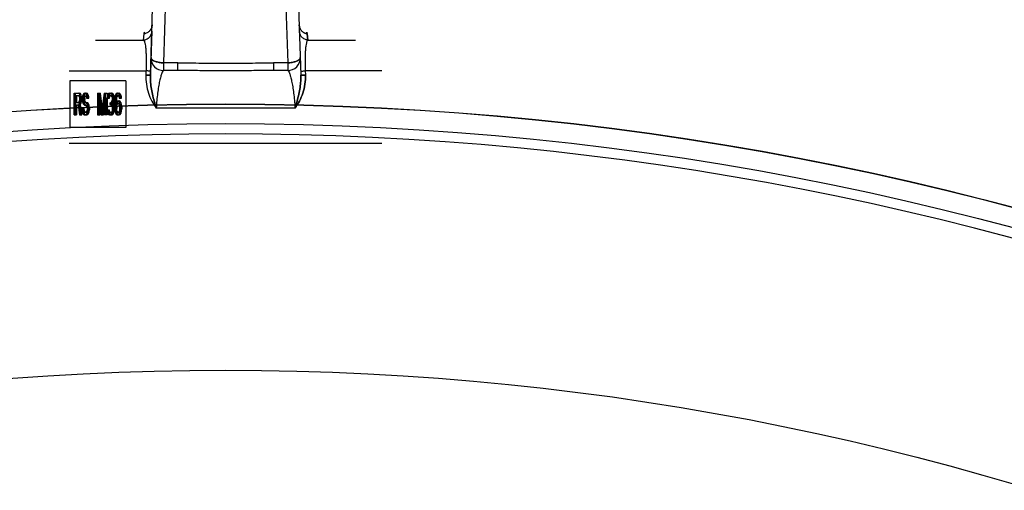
# Model space of a CAD drawing. Header units: millimetres. Extents: x 0 to 297, y 0 to 210.
# Tile 242 of 256: x 57 to 59.21, y 160.63 to 161.69. Entities that reach past the tile are written whole.
import ezdxf

# ---------------------------------------------------------------- set-up
doc = ezdxf.new("R2010")
doc.units = ezdxf.units.MM
doc.header["$LTSCALE"] = 16.335
doc.layers.get('0').update_dxf_attribs({"linetype": 'CONTINUOUS'})
doc.layers.add('001-M31079-X02', color=7, linetype='CONTINUOUS')
doc.layers.add('AXES_REF', color=7, linetype='CONTINUOUS')

msp = doc.modelspace()

# ---------------------------------------------------------------- linework, layer by layer
at = {"color": 7, "linetype": 'Continuous'}
for radius in [6.7871, 6.7865, 6.743]:
    msp.add_circle((57.4637, 154.7115), radius, dxfattribs=at)
msp.add_arc((57.4637, 154.7115), 6.72, 278.27713, 261.72287, dxfattribs=at)
at = {"layer": '001-M31079-X02', "color": 7, "linetype": 'Continuous'}
for p, q in [((57.2954, 161.5625), (57.3296, 162.6009)), ((57.2986, 161.6615), (57.2957, 161.5716)), ((57.2986, 161.6615), (57.2991, 161.6754)), ((57.2967, 161.6021), (57.2957, 161.5716)), ((57.2957, 161.5716), (57.2954, 161.5625)), ((57.2954, 161.5625), (57.2957, 161.5716))]:
    msp.add_line(p, q, dxfattribs=at)
at = {"layer": '001-M31079-X02', "color": 9, "linetype": 'Continuous'}
for p, q in [((57.5979, 162.5977), (57.6321, 161.5625)), ((57.3377, 161.9857), (57.3247, 161.5904)), ((57.5897, 161.9857), (57.6028, 161.5904)), ((57.2991, 161.6754), (57.2992, 161.6753)), ((57.2993, 161.6753), (57.2992, 161.6753)), ((57.2993, 161.6753), (57.2994, 161.6753)), ((57.2995, 161.6752), (57.2994, 161.6753)), ((57.6284, 161.6754), (57.6279, 161.6753)), ((57.1728, 161.6415), (57.2797, 161.6415)), ((57.2797, 161.6415), (57.2811, 161.6553)), ((57.6477, 161.6415), (57.6464, 161.6553)), ((57.6464, 161.6553), (57.6477, 161.6415)), ((57.6477, 161.6415), (57.7547, 161.6415)), ((57.1137, 161.5723), (57.2854, 161.5723)), ((57.3247, 161.5904), (57.3247, 161.5732)), ((57.3568, 161.5904), (57.3247, 161.5904)), ((57.3568, 161.5732), (57.3247, 161.5732)), ((57.3568, 161.5732), (57.3568, 161.5904)), ((57.5707, 161.5904), (57.5707, 161.5732)), ((57.6028, 161.5904), (57.5707, 161.5904)), ((57.6028, 161.5732), (57.5707, 161.5732)), ((57.6028, 161.5904), (57.6028, 161.5732)), ((57.8137, 161.5723), (57.6421, 161.5723)), ((57.6189, 161.4892), (57.3086, 161.4892))]:
    msp.add_line(p, q, dxfattribs=at)
at = {"layer": '001-M31079-X02', "color": 6, "linetype": 'Continuous'}
for p, q in [((57.2854, 161.5723), (57.2851, 161.5632)), ((57.6421, 161.5723), (57.6424, 161.5632)), ((57.1149, 161.5505), (57.1149, 161.4455)), ((57.2407, 161.5505), (57.1149, 161.5505)), ((57.2407, 161.5505), (57.2407, 161.4455)), ((57.1246, 161.4738), (57.1246, 161.5228)), ((57.1246, 161.5228), (57.1368, 161.5228)), ((57.1269, 161.502), (57.1269, 161.5176)), ((57.1269, 161.5176), (57.1372, 161.5176)), ((57.1277, 161.4738), (57.1277, 161.5228)), ((57.13, 161.5176), (57.13, 161.502)), ((57.1356, 161.5218), (57.1337, 161.5228)), ((57.1341, 161.5176), (57.1352, 161.5166)), ((57.1352, 161.5166), (57.136, 161.5145)), ((57.1352, 161.5166), (57.1383, 161.5166)), ((57.1371, 161.5187), (57.1356, 161.5218)), ((57.1356, 161.5218), (57.1387, 161.5218)), ((57.136, 161.5145), (57.1363, 161.5114)), ((57.136, 161.5145), (57.1413, 161.5145)), ((57.1363, 161.5082), (57.136, 161.5051)), ((57.1363, 161.5114), (57.1363, 161.5082)), ((57.1363, 161.5114), (57.1417, 161.5114)), ((57.1363, 161.5082), (57.1394, 161.5082)), ((57.1387, 161.5218), (57.1368, 161.5228)), ((57.1382, 161.5145), (57.1371, 161.5187)), ((57.1371, 161.5187), (57.1402, 161.5187)), ((57.1372, 161.5176), (57.1383, 161.5166)), ((57.1386, 161.5114), (57.1382, 161.5145)), ((57.1382, 161.5041), (57.1386, 161.5072)), ((57.1383, 161.5166), (57.1391, 161.5145)), ((57.1386, 161.5114), (57.1386, 161.5072)), ((57.1386, 161.5072), (57.1417, 161.5072)), ((57.1402, 161.5187), (57.1387, 161.5218)), ((57.1391, 161.5145), (57.1394, 161.5114)), ((57.1394, 161.5082), (57.1391, 161.5051)), ((57.1394, 161.5082), (57.1394, 161.5114)), ((57.1413, 161.5145), (57.1402, 161.5187)), ((57.1417, 161.5114), (57.1413, 161.5145)), ((57.1413, 161.5041), (57.1417, 161.5072)), ((57.1417, 161.5114), (57.1417, 161.5072)), ((57.1435, 161.5155), (57.1431, 161.5114)), ((57.1431, 161.5114), (57.1431, 161.5072)), ((57.1431, 161.5114), (57.1462, 161.5114)), ((57.1431, 161.5072), (57.1435, 161.503)), ((57.1431, 161.5072), (57.1462, 161.5072)), ((57.145, 161.5197), (57.1435, 161.5155)), ((57.1435, 161.5155), (57.1466, 161.5155)), ((57.1465, 161.5218), (57.145, 161.5197)), ((57.145, 161.5197), (57.1481, 161.5197)), ((57.1454, 161.5103), (57.1458, 161.5134)), ((57.1454, 161.5082), (57.1454, 161.5103)), ((57.1454, 161.5103), (57.1485, 161.5103)), ((57.1458, 161.5051), (57.1454, 161.5082)), ((57.1454, 161.5082), (57.1485, 161.5082)), ((57.1458, 161.5134), (57.1469, 161.5155)), ((57.1458, 161.5134), (57.1489, 161.5134)), ((57.1466, 161.5155), (57.1462, 161.5114)), ((57.1462, 161.5072), (57.1462, 161.5114)), ((57.1462, 161.5072), (57.1466, 161.503)), ((57.148, 161.5228), (57.1465, 161.5218)), ((57.1465, 161.5218), (57.1496, 161.5218)), ((57.1481, 161.5197), (57.1466, 161.5155)), ((57.1469, 161.5155), (57.148, 161.5166)), ((57.1469, 161.5155), (57.15, 161.5155)), ((57.148, 161.5228), (57.153, 161.5228)), ((57.148, 161.5166), (57.1534, 161.5166)), ((57.1496, 161.5218), (57.1481, 161.5197)), ((57.1485, 161.5103), (57.1489, 161.5134)), ((57.1485, 161.5103), (57.1485, 161.5082)), ((57.1489, 161.5051), (57.1485, 161.5082)), ((57.1489, 161.5134), (57.15, 161.5155)), ((57.1511, 161.5228), (57.1496, 161.5218)), ((57.1518, 161.5218), (57.1499, 161.5228)), ((57.15, 161.5155), (57.1511, 161.5166)), ((57.1503, 161.5166), (57.1514, 161.5155)), ((57.1514, 161.5155), (57.1522, 161.5134)), ((57.1514, 161.5155), (57.1545, 161.5155)), ((57.1533, 161.5187), (57.1518, 161.5218)), ((57.1518, 161.5218), (57.1549, 161.5218)), ((57.1522, 161.5134), (57.1526, 161.5114)), ((57.1522, 161.5134), (57.1553, 161.5134)), ((57.1526, 161.5114), (57.1579, 161.5114)), ((57.1549, 161.5218), (57.153, 161.5228)), ((57.1544, 161.5145), (57.1533, 161.5187)), ((57.1533, 161.5187), (57.1564, 161.5187)), ((57.1534, 161.5166), (57.1545, 161.5155)), ((57.1548, 161.5114), (57.1544, 161.5145)), ((57.1544, 161.5145), (57.1575, 161.5145)), ((57.1545, 161.5155), (57.1553, 161.5134)), ((57.1564, 161.5187), (57.1549, 161.5218)), ((57.1553, 161.5134), (57.1557, 161.5114)), ((57.1575, 161.5145), (57.1564, 161.5187)), ((57.1579, 161.5114), (57.1575, 161.5145)), ((57.1771, 161.5228), (57.1771, 161.4738)), ((57.1771, 161.5228), (57.1836, 161.5228)), ((57.1793, 161.4738), (57.1793, 161.5124)), ((57.1793, 161.5124), (57.1846, 161.4738)), ((57.1793, 161.5124), (57.1824, 161.5124)), ((57.1802, 161.4738), (57.1802, 161.5228)), ((57.1861, 161.479), (57.1805, 161.5228)), ((57.1824, 161.5124), (57.1824, 161.4738)), ((57.1824, 161.5124), (57.1877, 161.4738)), ((57.1892, 161.479), (57.1836, 161.5228)), ((57.1918, 161.5228), (57.1861, 161.479)), ((57.1876, 161.4738), (57.1929, 161.5124)), ((57.1949, 161.5228), (57.1892, 161.479)), ((57.1907, 161.4738), (57.196, 161.5124)), ((57.1918, 161.5228), (57.1983, 161.5228)), ((57.1929, 161.5124), (57.1929, 161.4738)), ((57.1929, 161.5124), (57.196, 161.5124)), ((57.1952, 161.4738), (57.1952, 161.5228)), ((57.196, 161.4738), (57.196, 161.5124)), ((57.1983, 161.5228), (57.1983, 161.4738)), ((57.1989, 161.5155), (57.1986, 161.5114)), ((57.1986, 161.5114), (57.2035, 161.5114)), ((57.2004, 161.5197), (57.1989, 161.5155)), ((57.1989, 161.5155), (57.202, 161.5155)), ((57.2019, 161.5218), (57.2004, 161.5197)), ((57.2004, 161.5197), (57.2035, 161.5197)), ((57.2004, 161.5114), (57.2012, 161.5145)), ((57.2012, 161.5145), (57.2023, 161.5166)), ((57.2012, 161.5145), (57.2043, 161.5145)), ((57.202, 161.5155), (57.2017, 161.5114)), ((57.2046, 161.5228), (57.2019, 161.5218)), ((57.2019, 161.5218), (57.2051, 161.5218)), ((57.2035, 161.5197), (57.202, 161.5155)), ((57.2023, 161.5166), (57.2042, 161.5176)), ((57.2023, 161.5166), (57.2054, 161.5166)), ((57.2051, 161.5218), (57.2035, 161.5197)), ((57.2035, 161.5114), (57.2043, 161.5145)), ((57.2042, 161.5176), (57.2088, 161.5176)), ((57.2043, 161.5145), (57.2054, 161.5166)), ((57.2046, 161.5228), (57.2084, 161.5228)), ((57.2077, 161.5228), (57.2051, 161.5218)), ((57.208, 161.5218), (57.2053, 161.5228)), ((57.2054, 161.5166), (57.2073, 161.5176)), ((57.2057, 161.5176), (57.2076, 161.5166)), ((57.2076, 161.5166), (57.2087, 161.5145)), ((57.2076, 161.5166), (57.2107, 161.5166)), ((57.2095, 161.5197), (57.208, 161.5218)), ((57.208, 161.5218), (57.2111, 161.5218)), ((57.2111, 161.5218), (57.2084, 161.5228)), ((57.2087, 161.5145), (57.2095, 161.5114)), ((57.2087, 161.5145), (57.2118, 161.5145)), ((57.2095, 161.5093), (57.2087, 161.5051)), ((57.2088, 161.5176), (57.2107, 161.5166)), ((57.211, 161.5155), (57.2095, 161.5197)), ((57.2095, 161.5197), (57.2126, 161.5197)), ((57.2095, 161.5114), (57.2095, 161.5093)), ((57.2095, 161.5114), (57.2145, 161.5114)), ((57.2095, 161.5093), (57.2145, 161.5093)), ((57.2107, 161.5166), (57.2118, 161.5145)), ((57.2114, 161.5114), (57.211, 161.5155)), ((57.211, 161.5155), (57.2141, 161.5155)), ((57.211, 161.5051), (57.2114, 161.5093)), ((57.2126, 161.5197), (57.2111, 161.5218)), ((57.2114, 161.5093), (57.2114, 161.5114)), ((57.2118, 161.5145), (57.2126, 161.5114)), ((57.2126, 161.5093), (57.2118, 161.5051)), ((57.2141, 161.5155), (57.2126, 161.5197)), ((57.2126, 161.5093), (57.2126, 161.5114)), ((57.2145, 161.5114), (57.2141, 161.5155)), ((57.2141, 161.5051), (57.2145, 161.5093)), ((57.2145, 161.5114), (57.2145, 161.5093)), ((57.2151, 161.5093), (57.2148, 161.502)), ((57.2159, 161.5145), (57.2151, 161.5093)), ((57.2151, 161.5093), (57.2183, 161.5093)), ((57.217, 161.5187), (57.2159, 161.5145)), ((57.2159, 161.5145), (57.2213, 161.5145)), ((57.2167, 161.502), (57.217, 161.5082)), ((57.2189, 161.5218), (57.217, 161.5187)), ((57.217, 161.5187), (57.2201, 161.5187)), ((57.217, 161.5082), (57.2174, 161.5114)), ((57.217, 161.5082), (57.2201, 161.5082)), ((57.2174, 161.5114), (57.2182, 161.5145)), ((57.2174, 161.5114), (57.2205, 161.5114)), ((57.2183, 161.5093), (57.2179, 161.502)), ((57.2182, 161.5145), (57.2193, 161.5166)), ((57.219, 161.5145), (57.2183, 161.5093)), ((57.2208, 161.5228), (57.2189, 161.5218)), ((57.2189, 161.5218), (57.222, 161.5218)), ((57.2201, 161.5187), (57.219, 161.5145)), ((57.2193, 161.5166), (57.2204, 161.5176)), ((57.2193, 161.5166), (57.2224, 161.5166)), ((57.2198, 161.502), (57.2201, 161.5082)), ((57.222, 161.5218), (57.2201, 161.5187)), ((57.2201, 161.5082), (57.2205, 161.5114)), ((57.2204, 161.5176), (57.2258, 161.5176)), ((57.2205, 161.5114), (57.2213, 161.5145)), ((57.2208, 161.5228), (57.2254, 161.5228)), ((57.2213, 161.5145), (57.2224, 161.5166)), ((57.2239, 161.5228), (57.222, 161.5218)), ((57.2242, 161.5218), (57.2223, 161.5228)), ((57.2224, 161.5166), (57.2235, 161.5176)), ((57.2227, 161.5176), (57.2238, 161.5166)), ((57.2238, 161.5166), (57.225, 161.5145)), ((57.2238, 161.5166), (57.2269, 161.5166)), ((57.2261, 161.5187), (57.2242, 161.5218)), ((57.2242, 161.5218), (57.2273, 161.5218)), ((57.225, 161.5145), (57.2257, 161.5114)), ((57.225, 161.5145), (57.2303, 161.5145)), ((57.2273, 161.5218), (57.2254, 161.5228)), ((57.2257, 161.5114), (57.2307, 161.5114)), ((57.2258, 161.5176), (57.2269, 161.5166)), ((57.2272, 161.5145), (57.2261, 161.5187)), ((57.2261, 161.5187), (57.2292, 161.5187)), ((57.2269, 161.5166), (57.2281, 161.5145)), ((57.2276, 161.5114), (57.2272, 161.5145)), ((57.2292, 161.5187), (57.2273, 161.5218)), ((57.2281, 161.5145), (57.2288, 161.5114)), ((57.2303, 161.5145), (57.2292, 161.5187)), ((57.2307, 161.5114), (57.2303, 161.5145)), ((57.1269, 161.502), (57.1372, 161.502)), ((57.1269, 161.4957), (57.1269, 161.4738)), ((57.1364, 161.4957), (57.1269, 161.4957)), ((57.13, 161.4957), (57.13, 161.4738)), ((57.1333, 161.4957), (57.1363, 161.4738)), ((57.1352, 161.503), (57.1341, 161.502)), ((57.136, 161.5051), (57.1352, 161.503)), ((57.1352, 161.503), (57.1383, 161.503)), ((57.1356, 161.4978), (57.1371, 161.4999)), ((57.139, 161.4738), (57.1356, 161.4978)), ((57.1356, 161.4978), (57.1387, 161.4978)), ((57.136, 161.5051), (57.1391, 161.5051)), ((57.1364, 161.4957), (57.1394, 161.4738)), ((57.1371, 161.4999), (57.1382, 161.5041)), ((57.1371, 161.4999), (57.1402, 161.4999)), ((57.1383, 161.503), (57.1372, 161.502)), ((57.1382, 161.5041), (57.1413, 161.5041)), ((57.1391, 161.5051), (57.1383, 161.503)), ((57.1387, 161.4978), (57.1402, 161.4999)), ((57.1421, 161.4738), (57.1387, 161.4978)), ((57.1402, 161.4999), (57.1413, 161.5041)), ((57.142, 161.4874), (57.1424, 161.4832)), ((57.142, 161.4874), (57.1474, 161.4874)), ((57.1435, 161.503), (57.145, 161.4988)), ((57.1435, 161.503), (57.1466, 161.503)), ((57.1446, 161.4843), (57.1443, 161.4874)), ((57.1458, 161.4811), (57.1446, 161.4843)), ((57.1446, 161.4843), (57.1477, 161.4843)), ((57.145, 161.4988), (57.1465, 161.4968)), ((57.145, 161.4988), (57.1481, 161.4988)), ((57.1451, 161.4874), (57.1455, 161.4832)), ((57.1469, 161.503), (57.1458, 161.5051)), ((57.1458, 161.5051), (57.1489, 161.5051)), ((57.1465, 161.4968), (57.148, 161.4957)), ((57.1465, 161.4968), (57.1496, 161.4968)), ((57.1466, 161.503), (57.1481, 161.4988)), ((57.148, 161.502), (57.1469, 161.503)), ((57.1469, 161.503), (57.15, 161.503)), ((57.1477, 161.4843), (57.1474, 161.4874)), ((57.1489, 161.4811), (57.1477, 161.4843)), ((57.148, 161.502), (57.1534, 161.502)), ((57.148, 161.4957), (57.1534, 161.4957)), ((57.1481, 161.4988), (57.1496, 161.4968)), ((57.15, 161.503), (57.1489, 161.5051)), ((57.1496, 161.4968), (57.1511, 161.4957)), ((57.1511, 161.502), (57.15, 161.503)), ((57.1522, 161.5009), (57.1503, 161.502)), ((57.1503, 161.4957), (57.1518, 161.4947)), ((57.1518, 161.4947), (57.1529, 161.4926)), ((57.1518, 161.4947), (57.1549, 161.4947)), ((57.1537, 161.4988), (57.1522, 161.5009)), ((57.1522, 161.5009), (57.1553, 161.5009)), ((57.1529, 161.4926), (57.1537, 161.4895)), ((57.1529, 161.4926), (57.156, 161.4926)), ((57.1537, 161.4863), (57.1529, 161.4832)), ((57.1553, 161.5009), (57.1534, 161.502)), ((57.1534, 161.4957), (57.1549, 161.4947)), ((57.1552, 161.4947), (57.1537, 161.4988)), ((57.1537, 161.4988), (57.1568, 161.4988)), ((57.1537, 161.4895), (57.1537, 161.4863)), ((57.1537, 161.4895), (57.1568, 161.4895)), ((57.1537, 161.4863), (57.1568, 161.4863)), ((57.1549, 161.4947), (57.156, 161.4926)), ((57.1559, 161.4905), (57.1552, 161.4947)), ((57.1552, 161.4947), (57.1583, 161.4947)), ((57.1552, 161.4811), (57.1559, 161.4853)), ((57.1568, 161.4988), (57.1553, 161.5009)), ((57.1559, 161.4853), (57.1559, 161.4905)), ((57.1559, 161.4905), (57.159, 161.4905)), ((57.1559, 161.4853), (57.159, 161.4853)), ((57.156, 161.4926), (57.1568, 161.4895)), ((57.1568, 161.4863), (57.156, 161.4832)), ((57.1583, 161.4947), (57.1568, 161.4988)), ((57.1568, 161.4863), (57.1568, 161.4895)), ((57.159, 161.4905), (57.1583, 161.4947)), ((57.1583, 161.4811), (57.159, 161.4853)), ((57.159, 161.4905), (57.159, 161.4853)), ((57.1982, 161.4853), (57.1986, 161.4822)), ((57.1982, 161.4853), (57.2032, 161.4853)), ((57.2004, 161.4832), (57.2001, 161.4853)), ((57.2013, 161.4853), (57.2017, 161.4822)), ((57.2035, 161.4832), (57.2032, 161.4853)), ((57.2042, 161.5009), (57.2042, 161.4968)), ((57.2042, 161.5009), (57.2088, 161.5009)), ((57.2042, 161.4968), (57.2088, 161.4968)), ((57.208, 161.503), (57.2057, 161.5009)), ((57.2057, 161.4968), (57.208, 161.4957)), ((57.2073, 161.4968), (57.2073, 161.5009)), ((57.2087, 161.5051), (57.208, 161.503)), ((57.208, 161.503), (57.2111, 161.503)), ((57.208, 161.4957), (57.2091, 161.4936)), ((57.208, 161.4957), (57.2111, 161.4957)), ((57.2087, 161.5051), (57.2141, 161.5051)), ((57.2087, 161.4988), (57.2102, 161.502)), ((57.2106, 161.4968), (57.2087, 161.4988)), ((57.2087, 161.4988), (57.2118, 161.4988)), ((57.2111, 161.503), (57.2088, 161.5009)), ((57.2088, 161.4968), (57.2111, 161.4957)), ((57.2091, 161.4936), (57.2099, 161.4895)), ((57.2091, 161.4936), (57.2145, 161.4936)), ((57.2099, 161.4853), (57.2095, 161.4832)), ((57.2099, 161.4895), (57.2099, 161.4853)), ((57.2099, 161.4895), (57.2149, 161.4895)), ((57.2099, 161.4853), (57.2149, 161.4853)), ((57.2102, 161.502), (57.211, 161.5051)), ((57.2102, 161.502), (57.2134, 161.502)), ((57.2114, 161.4936), (57.2106, 161.4968)), ((57.2106, 161.4968), (57.2137, 161.4968)), ((57.2118, 161.5051), (57.2111, 161.503)), ((57.2111, 161.4957), (57.2122, 161.4936)), ((57.2118, 161.4895), (57.2114, 161.4936)), ((57.2114, 161.4822), (57.2118, 161.4853)), ((57.2118, 161.4988), (57.2134, 161.502)), ((57.2137, 161.4968), (57.2118, 161.4988)), ((57.2118, 161.4853), (57.2118, 161.4895)), ((57.2122, 161.4936), (57.213, 161.4895)), ((57.213, 161.4853), (57.2126, 161.4832)), ((57.213, 161.4853), (57.213, 161.4895)), ((57.2134, 161.502), (57.2141, 161.5051)), ((57.2145, 161.4936), (57.2137, 161.4968)), ((57.2149, 161.4895), (57.2145, 161.4936)), ((57.2145, 161.4822), (57.2149, 161.4853)), ((57.2148, 161.502), (57.2148, 161.4947)), ((57.2148, 161.502), (57.2198, 161.502)), ((57.2148, 161.4947), (57.2151, 161.4874)), ((57.2148, 161.4947), (57.2205, 161.4947)), ((57.2149, 161.4895), (57.2149, 161.4853)), ((57.2151, 161.4874), (57.2159, 161.4822)), ((57.2151, 161.4874), (57.2183, 161.4874)), ((57.2189, 161.5041), (57.2167, 161.4999)), ((57.2167, 161.4999), (57.2167, 161.502)), ((57.2167, 161.4999), (57.2198, 161.4999)), ((57.217, 161.4916), (57.2174, 161.4947)), ((57.217, 161.4884), (57.217, 161.4916)), ((57.217, 161.4916), (57.2201, 161.4916)), ((57.2174, 161.4853), (57.217, 161.4884)), ((57.217, 161.4884), (57.2201, 161.4884)), ((57.2174, 161.4947), (57.2182, 161.4968)), ((57.2182, 161.4822), (57.2174, 161.4853)), ((57.2174, 161.4853), (57.2205, 161.4853)), ((57.2179, 161.4947), (57.2179, 161.502)), ((57.2179, 161.4947), (57.2183, 161.4874)), ((57.2182, 161.4968), (57.2193, 161.4988)), ((57.2182, 161.4968), (57.2213, 161.4968)), ((57.2183, 161.4874), (57.219, 161.4822)), ((57.2208, 161.5051), (57.2189, 161.5041)), ((57.2189, 161.5041), (57.222, 161.5041)), ((57.2193, 161.4988), (57.2204, 161.4999)), ((57.2193, 161.4988), (57.2224, 161.4988)), ((57.222, 161.5041), (57.2198, 161.4999)), ((57.2198, 161.502), (57.2198, 161.4999)), ((57.2201, 161.4916), (57.2205, 161.4947)), ((57.2201, 161.4916), (57.2201, 161.4884)), ((57.2205, 161.4853), (57.2201, 161.4884)), ((57.2204, 161.4999), (57.2262, 161.4999)), ((57.2205, 161.4947), (57.2213, 161.4968)), ((57.2213, 161.4822), (57.2205, 161.4853)), ((57.2208, 161.5051), (57.2258, 161.5051)), ((57.2213, 161.4968), (57.2224, 161.4988)), ((57.2239, 161.5051), (57.222, 161.5041)), ((57.2224, 161.4988), (57.2235, 161.4999)), ((57.2246, 161.5041), (57.2227, 161.5051)), ((57.2231, 161.4999), (57.2242, 161.4988)), ((57.2242, 161.4988), (57.2253, 161.4968)), ((57.2242, 161.4988), (57.2273, 161.4988)), ((57.2265, 161.5009), (57.2246, 161.5041)), ((57.2246, 161.5041), (57.2277, 161.5041)), ((57.2253, 161.4968), (57.2261, 161.4947)), ((57.2253, 161.4968), (57.2284, 161.4968)), ((57.2261, 161.4853), (57.2253, 161.4822)), ((57.2277, 161.5041), (57.2258, 161.5051)), ((57.2261, 161.4947), (57.2265, 161.4916)), ((57.2261, 161.4947), (57.2292, 161.4947)), ((57.2265, 161.4884), (57.2261, 161.4853)), ((57.2261, 161.4853), (57.2292, 161.4853)), ((57.2262, 161.4999), (57.2273, 161.4988)), ((57.2276, 161.4978), (57.2265, 161.5009)), ((57.2296, 161.5009), (57.2265, 161.5009)), ((57.2265, 161.4916), (57.2265, 161.4884)), ((57.2296, 161.4916), (57.2265, 161.4916)), ((57.2265, 161.4884), (57.2296, 161.4884)), ((57.2273, 161.4988), (57.2284, 161.4968)), ((57.2283, 161.4926), (57.2276, 161.4978)), ((57.2276, 161.4978), (57.2307, 161.4978)), ((57.2276, 161.4822), (57.2283, 161.4874)), ((57.2296, 161.5009), (57.2277, 161.5041)), ((57.2283, 161.4874), (57.2283, 161.4926)), ((57.2283, 161.4926), (57.2315, 161.4926)), ((57.2283, 161.4874), (57.2315, 161.4874)), ((57.2284, 161.4968), (57.2292, 161.4947)), ((57.2292, 161.4853), (57.2284, 161.4822)), ((57.2292, 161.4947), (57.2296, 161.4916)), ((57.2296, 161.4884), (57.2292, 161.4853)), ((57.2307, 161.4978), (57.2296, 161.5009)), ((57.2296, 161.4884), (57.2296, 161.4916)), ((57.2315, 161.4926), (57.2307, 161.4978)), ((57.2307, 161.4822), (57.2315, 161.4874)), ((57.2315, 161.4926), (57.2315, 161.4874)), ((57.1246, 161.4738), (57.13, 161.4738)), ((57.1363, 161.4738), (57.1421, 161.4738)), ((57.1424, 161.4832), (57.1435, 161.478)), ((57.1424, 161.4832), (57.1455, 161.4832)), ((57.1435, 161.478), (57.1454, 161.4749)), ((57.1435, 161.478), (57.1466, 161.478)), ((57.1454, 161.4749), (57.1473, 161.4738)), ((57.1454, 161.4749), (57.1485, 161.4749)), ((57.1455, 161.4832), (57.1466, 161.478)), ((57.1473, 161.4801), (57.1458, 161.4811)), ((57.1458, 161.4811), (57.1489, 161.4811)), ((57.1466, 161.478), (57.1485, 161.4749)), ((57.1473, 161.4801), (57.1534, 161.4801)), ((57.1473, 161.4738), (57.1534, 161.4738)), ((57.1485, 161.4749), (57.1504, 161.4738)), ((57.1504, 161.4801), (57.1489, 161.4811)), ((57.1518, 161.4811), (57.1503, 161.4801)), ((57.1503, 161.4738), (57.1522, 161.4749)), ((57.1529, 161.4832), (57.1518, 161.4811)), ((57.1518, 161.4811), (57.1549, 161.4811)), ((57.1522, 161.4749), (57.1537, 161.477)), ((57.1522, 161.4749), (57.1553, 161.4749)), ((57.1529, 161.4832), (57.156, 161.4832)), ((57.1549, 161.4811), (57.1534, 161.4801)), ((57.1534, 161.4738), (57.1553, 161.4749)), ((57.1537, 161.477), (57.1552, 161.4811)), ((57.1537, 161.477), (57.1568, 161.477)), ((57.156, 161.4832), (57.1549, 161.4811)), ((57.1552, 161.4811), (57.1583, 161.4811)), ((57.1553, 161.4749), (57.1568, 161.477)), ((57.1568, 161.477), (57.1583, 161.4811)), ((57.1771, 161.4738), (57.1824, 161.4738)), ((57.1846, 161.4738), (57.1907, 161.4738)), ((57.1861, 161.479), (57.1892, 161.479)), ((57.1983, 161.4738), (57.1929, 161.4738)), ((57.1986, 161.4822), (57.1993, 161.479)), ((57.1986, 161.4822), (57.2017, 161.4822)), ((57.1993, 161.479), (57.2004, 161.477)), ((57.1993, 161.479), (57.2024, 161.479)), ((57.2012, 161.4811), (57.2004, 161.4832)), ((57.2004, 161.4832), (57.2035, 161.4832)), ((57.2004, 161.477), (57.2019, 161.4749)), ((57.2004, 161.477), (57.2035, 161.477)), ((57.2019, 161.4801), (57.2012, 161.4811)), ((57.2012, 161.4811), (57.2043, 161.4811)), ((57.2017, 161.4822), (57.2024, 161.479)), ((57.2038, 161.479), (57.2019, 161.4801)), ((57.2019, 161.4801), (57.2051, 161.4801)), ((57.2019, 161.4749), (57.2035, 161.4738)), ((57.2019, 161.4749), (57.2051, 161.4749)), ((57.2024, 161.479), (57.2035, 161.477)), ((57.2043, 161.4811), (57.2035, 161.4832)), ((57.2035, 161.477), (57.2051, 161.4749)), ((57.2035, 161.4738), (57.2096, 161.4738)), ((57.2038, 161.479), (57.2092, 161.479)), ((57.2051, 161.4801), (57.2043, 161.4811)), ((57.2069, 161.479), (57.2051, 161.4801)), ((57.2051, 161.4749), (57.2066, 161.4738)), ((57.208, 161.4801), (57.2061, 161.479)), ((57.2065, 161.4738), (57.208, 161.4749)), ((57.2087, 161.4811), (57.208, 161.4801)), ((57.208, 161.4801), (57.2111, 161.4801)), ((57.208, 161.4749), (57.2095, 161.477)), ((57.208, 161.4749), (57.2111, 161.4749)), ((57.2095, 161.4832), (57.2087, 161.4811)), ((57.2087, 161.4811), (57.2118, 161.4811)), ((57.2111, 161.4801), (57.2092, 161.479)), ((57.2095, 161.4832), (57.2126, 161.4832)), ((57.2095, 161.477), (57.2106, 161.479)), ((57.2095, 161.477), (57.2126, 161.477)), ((57.2096, 161.4738), (57.2111, 161.4749)), ((57.2106, 161.479), (57.2114, 161.4822)), ((57.2106, 161.479), (57.2137, 161.479)), ((57.2118, 161.4811), (57.2111, 161.4801)), ((57.2111, 161.4749), (57.2126, 161.477)), ((57.2145, 161.4822), (57.2114, 161.4822)), ((57.2126, 161.4832), (57.2118, 161.4811)), ((57.2126, 161.477), (57.2137, 161.479)), ((57.2137, 161.479), (57.2145, 161.4822)), ((57.2159, 161.4822), (57.217, 161.478)), ((57.2159, 161.4822), (57.2213, 161.4822)), ((57.217, 161.478), (57.2189, 161.4749)), ((57.217, 161.478), (57.2201, 161.478)), ((57.2193, 161.4801), (57.2182, 161.4822)), ((57.2189, 161.4749), (57.2208, 161.4738)), ((57.2189, 161.4749), (57.222, 161.4749)), ((57.219, 161.4822), (57.2201, 161.478)), ((57.2204, 161.479), (57.2193, 161.4801)), ((57.2193, 161.4801), (57.2224, 161.4801)), ((57.2201, 161.478), (57.222, 161.4749)), ((57.2204, 161.479), (57.2262, 161.479)), ((57.2208, 161.4738), (57.2258, 161.4738)), ((57.2224, 161.4801), (57.2213, 161.4822)), ((57.222, 161.4749), (57.2239, 161.4738)), ((57.2235, 161.479), (57.2224, 161.4801)), ((57.2227, 161.4738), (57.2246, 161.4749)), ((57.2242, 161.4801), (57.2231, 161.479)), ((57.2253, 161.4822), (57.2242, 161.4801)), ((57.2242, 161.4801), (57.2273, 161.4801)), ((57.2246, 161.4749), (57.2265, 161.478)), ((57.2246, 161.4749), (57.2277, 161.4749)), ((57.2253, 161.4822), (57.2307, 161.4822)), ((57.2258, 161.4738), (57.2277, 161.4749)), ((57.2273, 161.4801), (57.2262, 161.479)), ((57.2265, 161.478), (57.2276, 161.4822)), ((57.2265, 161.478), (57.2296, 161.478)), ((57.2284, 161.4822), (57.2273, 161.4801)), ((57.2277, 161.4749), (57.2296, 161.478)), ((57.2296, 161.478), (57.2307, 161.4822)), ((57.2407, 161.4455), (57.1149, 161.4455)), ((57.1137, 161.4105), (57.8137, 161.4105))]:
    msp.add_line(p, q, dxfattribs=at)
at = {"layer": '001-M31079-X02', "color": 9, "linetype": 'Continuous'}
for centre, start, end in [((57.3247, 161.6012), 178.1099, 270), ((57.6028, 161.6012), 270, 1.8901)]:
    msp.add_arc(centre, 0.028, start, end, dxfattribs=at)
for points, knots in [([(57.2797, 161.6415), (57.2821, 161.6417), (57.2871, 161.6431), (57.2933, 161.6476), (57.2975, 161.6541), (57.2986, 161.6591), (57.2986, 161.6615)], [0, 0, 0, 0, 0.242564, 0.501153, 0.75904, 1, 1, 1, 1]), ([(57.2991, 161.6754), (57.299, 161.673), (57.298, 161.6681), (57.2941, 161.6617), (57.2881, 161.6571), (57.2834, 161.6556), (57.2811, 161.6553)], [0, 0, 0, 0, 0.241973, 0.499632, 0.757513, 1, 1, 1, 1]), ([(57.2991, 161.6754), (57.299, 161.673), (57.298, 161.6681), (57.294, 161.6617), (57.2881, 161.6571), (57.2834, 161.6556), (57.2811, 161.6553)], [0, 0, 0, 0, 0.243405, 0.501601, 0.758942, 1, 1, 1, 1]), ([(57.6464, 161.6553), (57.6441, 161.6556), (57.6394, 161.6571), (57.6334, 161.6617), (57.6294, 161.6681), (57.6284, 161.673), (57.6284, 161.6754)], [0, 0, 0, 0, 0.241058, 0.498399, 0.756595, 1, 1, 1, 1]), ([(57.6284, 161.6754), (57.6284, 161.673), (57.6294, 161.6681), (57.6334, 161.6617), (57.6394, 161.6571), (57.6441, 161.6556), (57.6464, 161.6553)], [0, 0, 0, 0, 0.243405, 0.501601, 0.758942, 1, 1, 1, 1]), ([(57.6477, 161.6415), (57.6453, 161.6417), (57.6404, 161.6431), (57.6341, 161.6476), (57.6299, 161.6541), (57.6289, 161.6591), (57.6288, 161.6615)], [0, 0, 0, 0, 0.242564, 0.501153, 0.75904, 1, 1, 1, 1]), ([(57.2797, 161.6415), (57.2816, 161.6398), (57.2829, 161.6351), (57.2843, 161.6281), (57.2851, 161.6199), (57.2857, 161.61), (57.2859, 161.5985), (57.2858, 161.5857), (57.2856, 161.5769), (57.2854, 161.5723)], [0, 0, 0, 0, 0.105333, 0.194512, 0.310888, 0.454084, 0.621089, 0.805903, 1, 1, 1, 1]), ([(57.2811, 161.6553), (57.2812, 161.6565), (57.2833, 161.6611), (57.2812, 161.6565), (57.2811, 161.6553)], [0, 0, 0, 0, 0.500001, 1, 1, 1, 1]), ([(57.2811, 161.6553), (57.2812, 161.6565), (57.2833, 161.6611), (57.2812, 161.6565), (57.2811, 161.6553)], [0, 0, 0, 0, 0.500001, 1, 1, 1, 1]), ([(57.6477, 161.6415), (57.6459, 161.6398), (57.6446, 161.6351), (57.6432, 161.6281), (57.6424, 161.6199), (57.6418, 161.61), (57.6415, 161.5985), (57.6416, 161.5857), (57.6419, 161.5769), (57.6421, 161.5723)], [0, 0, 0, 0, 0.105333, 0.194512, 0.310889, 0.454085, 0.621089, 0.805903, 1, 1, 1, 1]), ([(57.6464, 161.6553), (57.6462, 161.6565), (57.6442, 161.6611), (57.6462, 161.6565), (57.6464, 161.6553)], [0, 0, 0, 0, 0.500002, 1, 1, 1, 1]), ([(57.6464, 161.6553), (57.6462, 161.6565), (57.6442, 161.6611), (57.6462, 161.6565), (57.6464, 161.6553)], [0, 0, 0, 0, 0.500002, 1, 1, 1, 1]), ([(57.3247, 161.5904), (57.323, 161.5905), (57.3198, 161.5907), (57.3151, 161.5913), (57.3107, 161.5922), (57.3067, 161.5934), (57.3032, 161.5948), (57.2993, 161.5969), (57.2966, 161.5999), (57.2967, 161.6021)], [0, 0, 0, 0, 0.153091, 0.302988, 0.445277, 0.576034, 0.692808, 0.793762, 1, 1, 1, 1]), ([(57.2967, 161.6021), (57.2966, 161.6007), (57.2984, 161.5975), (57.3024, 161.5952), (57.3067, 161.5934), (57.3107, 161.5922), (57.3151, 161.5913), (57.3198, 161.5907), (57.323, 161.5905), (57.3247, 161.5904)], [0, 0, 0, 0, 0.125986, 0.309946, 0.426263, 0.55677, 0.698294, 0.84737, 1, 1, 1, 1]), ([(57.6308, 161.6021), (57.6308, 161.6007), (57.6291, 161.5975), (57.6251, 161.5952), (57.6208, 161.5934), (57.6168, 161.5922), (57.6124, 161.5913), (57.6077, 161.5907), (57.6044, 161.5905), (57.6028, 161.5904)], [0, 0, 0, 0, 0.125986, 0.309946, 0.426263, 0.55677, 0.698294, 0.84737, 1, 1, 1, 1]), ([(57.6028, 161.5904), (57.6044, 161.5905), (57.6077, 161.5907), (57.6124, 161.5913), (57.6168, 161.5922), (57.6208, 161.5934), (57.6243, 161.5948), (57.6281, 161.5969), (57.6308, 161.5999), (57.6308, 161.6021)], [0, 0, 0, 0, 0.153091, 0.302988, 0.445277, 0.576034, 0.692808, 0.793762, 1, 1, 1, 1]), ([(57.2957, 161.5716), (57.2957, 161.5717), (57.2953, 161.5717), (57.2949, 161.5718), (57.2939, 161.5719), (57.2921, 161.572), (57.2892, 161.5722), (57.2867, 161.5723), (57.2854, 161.5723)], [0, 0, 0, 0, 0.018484, 0.072188, 0.161239, 0.282899, 0.607004, 1, 1, 1, 1]), ([(57.3247, 161.5732), (57.3239, 161.5732), (57.3221, 161.5707), (57.3203, 161.5663), (57.318, 161.5587), (57.3157, 161.5488), (57.3134, 161.5364), (57.3113, 161.522), (57.3096, 161.506), (57.3088, 161.4949), (57.3086, 161.4892)], [0, 0, 0, 0, 0.028252, 0.086662, 0.176722, 0.296503, 0.443319, 0.613447, 0.801567, 1, 1, 1, 1]), ([(57.3568, 161.5904), (57.3746, 161.5904), (57.4103, 161.5899), (57.4637, 161.5894), (57.5172, 161.5899), (57.5528, 161.5904), (57.5707, 161.5904)], [0, 0, 0, 0, 0.250467, 0.5, 0.749533, 1, 1, 1, 1]), ([(57.5707, 161.5732), (57.5561, 161.5732), (57.5274, 161.5729), (57.4848, 161.5725), (57.4427, 161.5725), (57.4001, 161.5729), (57.3714, 161.5732), (57.3568, 161.5732)], [0, 0, 0, 0, 0.204623, 0.402589, 0.597404, 0.795364, 1, 1, 1, 1]), ([(57.6028, 161.5732), (57.6036, 161.5732), (57.6054, 161.5707), (57.6071, 161.5663), (57.6094, 161.5587), (57.6117, 161.5488), (57.614, 161.5364), (57.6162, 161.522), (57.6179, 161.506), (57.6186, 161.4949), (57.6189, 161.4892)], [0, 0, 0, 0, 0.028252, 0.086662, 0.176722, 0.296503, 0.443319, 0.613447, 0.801567, 1, 1, 1, 1]), ([(57.6318, 161.5716), (57.6318, 161.5717), (57.6322, 161.5717), (57.6326, 161.5718), (57.6336, 161.5719), (57.6354, 161.572), (57.6383, 161.5722), (57.6407, 161.5723), (57.6421, 161.5723)], [0, 0, 0, 0, 0.018484, 0.072188, 0.161239, 0.282899, 0.607004, 1, 1, 1, 1]), ([(57.2851, 161.5632), (57.2849, 161.5563), (57.2857, 161.5426), (57.2903, 161.5229), (57.298, 161.5049), (57.3049, 161.4942), (57.3086, 161.4892)], [0, 0, 0, 0, 0.261972, 0.517361, 0.763507, 1, 1, 1, 1]), ([(57.2851, 161.5632), (57.2858, 161.5632), (57.2872, 161.5631), (57.2895, 161.563), (57.2916, 161.5628), (57.2937, 161.5628), (57.2946, 161.5625), (57.2954, 161.5626), (57.2954, 161.5625)], [0, 0, 0, 0, 0.211532, 0.407946, 0.661018, 0.849243, 0.962624, 1, 1, 1, 1]), ([(57.2954, 161.5625), (57.2954, 161.5627), (57.2945, 161.5625), (57.2938, 161.5628), (57.2919, 161.5628), (57.289, 161.563), (57.2865, 161.5631), (57.2851, 161.5632)], [0, 0, 0, 0, 0.06643, 0.150671, 0.268244, 0.592015, 1, 1, 1, 1]), ([(57.3086, 161.4892), (57.3069, 161.4942), (57.3038, 161.5045), (57.2998, 161.52), (57.2969, 161.5351), (57.2954, 161.5492), (57.2952, 161.5582), (57.2954, 161.5625)], [0, 0, 0, 0, 0.213424, 0.431832, 0.639669, 0.829605, 1, 1, 1, 1]), ([(57.2954, 161.5625), (57.2952, 161.5582), (57.2954, 161.5492), (57.297, 161.5351), (57.2998, 161.52), (57.3038, 161.5045), (57.3069, 161.4942), (57.3086, 161.4892)], [0, 0, 0, 0, 0.171742, 0.361135, 0.568597, 0.786818, 1, 1, 1, 1]), ([(57.6424, 161.5632), (57.6426, 161.5563), (57.6418, 161.5426), (57.6371, 161.5229), (57.6295, 161.5049), (57.6226, 161.4942), (57.6189, 161.4892)], [0, 0, 0, 0, 0.261972, 0.517361, 0.763506, 1, 1, 1, 1]), ([(57.6189, 161.4892), (57.6226, 161.4942), (57.6295, 161.5049), (57.6371, 161.5229), (57.6418, 161.5426), (57.6426, 161.5563), (57.6424, 161.5632)], [0, 0, 0, 0, 0.236493, 0.482639, 0.738028, 1, 1, 1, 1]), ([(57.6321, 161.5625), (57.6322, 161.5582), (57.6321, 161.5492), (57.6305, 161.5351), (57.6277, 161.52), (57.6237, 161.5045), (57.6205, 161.4942), (57.6189, 161.4892)], [0, 0, 0, 0, 0.170429, 0.360392, 0.568231, 0.786617, 1, 1, 1, 1]), ([(57.6189, 161.4892), (57.6205, 161.4942), (57.6237, 161.5045), (57.6276, 161.52), (57.6305, 161.5351), (57.6321, 161.5492), (57.6322, 161.5582), (57.6321, 161.5625)], [0, 0, 0, 0, 0.21319, 0.431438, 0.638916, 0.828304, 1, 1, 1, 1]), ([(57.6321, 161.5625), (57.6321, 161.5627), (57.6329, 161.5625), (57.6337, 161.5628), (57.6356, 161.5628), (57.6384, 161.563), (57.641, 161.5631), (57.6424, 161.5632)], [0, 0, 0, 0, 0.06643, 0.150672, 0.268245, 0.592016, 1, 1, 1, 1]), ([(57.6424, 161.5632), (57.6416, 161.5632), (57.6402, 161.5631), (57.638, 161.563), (57.6358, 161.5628), (57.6338, 161.5628), (57.6329, 161.5625), (57.6321, 161.5626), (57.6321, 161.5625)], [0, 0, 0, 0, 0.211532, 0.407946, 0.661018, 0.849243, 0.962624, 1, 1, 1, 1])]:
    msp.add_open_spline(points, degree=3, knots=knots, dxfattribs=at)
at = {"layer": 'AXES_REF', "color": 9, "linetype": 'Continuous'}
msp.add_circle((57.4637, 154.7115), 6.1912, dxfattribs=at)

doc.saveas('drawing.dxf')
